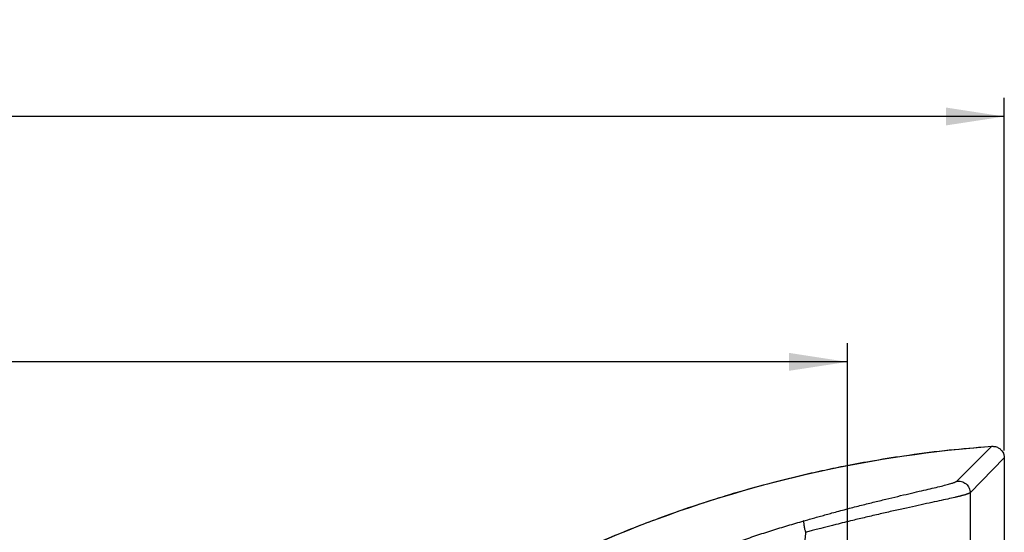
# Model space of a CAD drawing. Header units: millimetres. Extents: x 0 to 1118, y 0 to 848.
# Tile 11 of 17: x 477 to 645, y 539 to 626. Entities that reach past the tile are written whole.
import ezdxf

# ---------------------------------------------------------------- set-up
doc = ezdxf.new("R2010")
doc.units = ezdxf.units.MM
doc.layers.add('DIMENSIONS', color=140, linetype='Continuous', lineweight=25)
doc.styles.add('SLDTEXTSTYLE0', font='TXT', dxfattribs={"width": 0.75})
doc.dimstyles.new('SLDDIMSTYLE0', dxfattribs={"dimtxt": 10, "dimasz": 10, "dimexe": 0, "dimexo": 0.0625, "dimgap": 2.5, "dimtad": 0, "dimtih": 1, "dimtoh": 1, "dimdec": 1, "dimrnd": 1e-09, "dimzin": 12, "dimdsep": 46, "dimtxsty": 'SLDTEXTSTYLE0', "dimsah": 1, "dimcen": 0.09, "dimadec": 0, "dimazin": 3, "dimtfac": 1, "dimtdec": 1, "dimtofl": 0, "dimtmove": 0, "dimatfit": 3, "dimfxl": 0, "dimfrac": 2, "dimtolj": 1, "dimtzin": 12, "dimarcsym": 0})
doc.dimstyles.new('SLDDIMSTYLE2', dxfattribs={"dimtxt": 10, "dimasz": 10, "dimexe": 0, "dimexo": 0.0625, "dimgap": 2.5, "dimtad": 0, "dimtih": 1, "dimtoh": 1, "dimdec": 1, "dimrnd": 1e-09, "dimzin": 4, "dimdsep": 46, "dimtxsty": 'SLDTEXTSTYLE0', "dimsah": 1, "dimcen": 0.09, "dimadec": 0, "dimazin": 1, "dimtfac": 1, "dimtdec": 1, "dimtofl": 0, "dimtmove": 0, "dimatfit": 3, "dimfxl": 0, "dimfrac": 2, "dimtolj": 1, "dimtzin": 12, "dimarcsym": 0})

# ---------------------------------------------------------------- blocks, each defined once
blk = doc.blocks.new('_D_3')
at = {"layer": 'DIMENSIONS'}
for p, q in [((208.36, 508.12), (208.36, 571.07)), ((618.36, 508.12), (618.36, 571.07)), ((208.36, 567.89), (388.62, 567.89)), ((396.74, 569.37), (393.69, 569.37)), ((393.69, 569.37), (393.69, 553.49)), ((429.99, 569.37), (433.03, 569.37)), ((433.03, 569.37), (433.03, 553.49)), ((618.36, 567.89), (438.11, 567.89)), ((393.69, 553.49), (396.74, 553.49)), ((433.03, 553.49), (429.99, 553.49))]:
    blk.add_line(p, q, dxfattribs=at)
for points in [[(208.36, 567.89), (218.36, 566.36), (218.36, 569.43)], [(618.36, 567.89), (608.36, 569.43), (608.36, 566.36)]]:
    blk.add_solid(points, dxfattribs=at)
at = {"layer": 'DIMENSIONS', "char_height": 10, "attachment_point": 1, "style": 'SLDTEXTSTYLE0'}
for s, insert in [('410.0', (396.74, 584.29)), ('16.14', (396.74, 566.38))]:
    blk.add_mtext(s, dxfattribs=dict(at, insert=insert))
blk = doc.blocks.new('_D_4')
at = {"layer": 'DIMENSIONS'}
for p, q in [((181.53, 552.72), (181.53, 613.07)), ((645.2, 552.72), (645.2, 613.07)), ((181.53, 609.89), (388.62, 609.89)), ((396.74, 611.37), (393.69, 611.37)), ((393.69, 611.37), (393.69, 595.49)), ((429.99, 611.37), (433.03, 611.37)), ((433.03, 611.37), (433.03, 595.49)), ((645.2, 609.89), (438.11, 609.89)), ((393.69, 595.49), (396.74, 595.49)), ((433.03, 595.49), (429.99, 595.49))]:
    blk.add_line(p, q, dxfattribs=at)
for points in [[(181.53, 609.89), (191.53, 608.36), (191.53, 611.43)], [(645.2, 609.89), (635.2, 611.43), (635.2, 608.36)]]:
    blk.add_solid(points, dxfattribs=at)
at = {"layer": 'DIMENSIONS', "char_height": 10, "attachment_point": 1, "style": 'SLDTEXTSTYLE0'}
for s, insert in [('463.7', (396.74, 626.29)), ('18.25', (396.74, 608.38))]:
    blk.add_mtext(s, dxfattribs=dict(at, insert=insert))

msp = doc.modelspace()

# ---------------------------------------------------------------- linework, layer by layer
for p, q in [((637.06, 547.47), (643.05, 553.44)), ((643.05, 553.44), (643.05, 553.44)), ((645.2, 551.45), (639.34, 545.49)), ((645.2, 551.45), (645.2, 484.43))]:
    msp.add_line(p, q)
for points, knots in [([(531.65, 511.11), (539.64, 517.23), (548.08, 522.78), (565.68, 532.59), (574.83, 536.85), (603.09, 547.58), (622.96, 551.98), (643.05, 553.44)], [0, 0, 0, 0, 0.25, 0.25, 0.5, 0.5, 1, 1, 1, 1]), ([(641.64, 553.28), (639.41, 553.09), (634.85, 552.71), (628.4, 551.85), (622.65, 550.94), (617.98, 550.06), (614, 549.24), (610.3, 548.4), (604.36, 546.94), (596.21, 544.64), (586.51, 541.34), (577.52, 537.79), (569.47, 534.2), (563.32, 531.14), (558.62, 528.64), (554.78, 526.5), (550.09, 523.74), (544.58, 520.28), (538.51, 516.21), (534.39, 513.13), (532.3, 511.57)], [0, 0, 0, 0, 0.0566837, 0.1155528, 0.1646197, 0.2038846, 0.2356833, 0.2674377, 0.2996982, 0.390386, 0.4814225, 0.5586697, 0.6347674, 0.7041956, 0.7324309, 0.7693583, 0.815249, 0.8701021, 0.9339171, 1, 1, 1, 1]), ([(643.05, 553.44), (643.09, 553.44), (643.15, 553.44), (643.29, 553.44), (643.53, 553.42), (643.84, 553.35), (644.22, 553.18), (644.54, 552.94), (644.83, 552.62), (645, 552.33), (645.11, 552.05), (645.18, 551.78), (645.19, 551.57), (645.2, 551.45)], [0, 0, 0, 0, 0.030574, 0.061429, 0.123816, 0.250099, 0.3543, 0.499982, 0.610361, 0.749885, 0.803928, 0.887316, 1, 1, 1, 1]), ([(610.88, 540.67), (611.04, 540.72), (611.36, 540.81), (611.84, 540.95), (612.32, 541.08), (612.8, 541.22), (613.28, 541.35), (613.76, 541.49), (614.25, 541.62), (614.73, 541.76), (615.22, 541.89), (616.35, 542.2), (618.11, 542.67), (620.47, 543.28), (622.76, 543.86), (624.93, 544.39), (626.99, 544.88), (628.89, 545.33), (630.64, 545.74), (632.2, 546.1), (633.57, 546.42), (634.73, 546.7), (635.67, 546.95), (636.24, 547.12), (636.57, 547.23), (636.75, 547.3), (636.89, 547.36), (637, 547.42), (637.04, 547.45), (637.06, 547.47)], [0, 0, 0, 0, 0.012955, 0.025898, 0.038834, 0.051768, 0.064706, 0.077654, 0.090616, 0.1036, 0.116609, 0.12965, 0.194552, 0.259179, 0.322943, 0.386641, 0.449525, 0.512136, 0.574129, 0.635992, 0.697316, 0.758505, 0.819324, 0.880107, 0.904082, 0.928021, 0.951962, 0.975942, 1, 1, 1, 1]), ([(637.06, 547.47), (637.31, 547.5), (637.59, 547.49), (638.14, 547.34), (638.42, 547.2), (638.88, 546.8), (639.06, 546.55), (639.29, 546.02), (639.34, 545.74), (639.34, 545.49)], [0, 0, 0, 0, 0.25, 0.25, 0.5, 0.5, 0.75, 0.75, 1, 1, 1, 1]), ([(639.34, 545.49), (639.33, 545.48), (639.31, 545.46), (639.27, 545.44), (639.22, 545.41), (639.15, 545.38), (639.08, 545.34), (638.99, 545.31), (638.9, 545.28), (638.79, 545.24), (638.68, 545.2), (638.55, 545.16), (638.42, 545.12), (638.27, 545.08), (638.11, 545.04), (637.95, 544.99), (637.77, 544.95), (637.59, 544.9), (637.39, 544.85), (637.19, 544.8), (636.98, 544.75), (636.46, 544.63), (635.54, 544.42), (634.06, 544.09), (632.37, 543.73), (630.5, 543.32), (628.46, 542.88), (626.27, 542.39), (623.94, 541.86), (621.59, 541.32), (619.06, 540.71), (617.08, 540.22), (615.25, 539.77), (614.04, 539.46), (612.82, 539.15), (611.95, 538.92), (611.42, 538.78), (611.18, 538.72)], [0, 0, 0, 0, 0.0122228, 0.0244721, 0.0367446, 0.049037, 0.0613461, 0.0736685, 0.0860008, 0.0983398, 0.110682, 0.123024, 0.1353624, 0.1476938, 0.1600148, 0.1723219, 0.1846118, 0.1968811, 0.2091265, 0.2213447, 0.2335323, 0.2456862, 0.3070116, 0.3688247, 0.4308148, 0.4926713, 0.55424, 0.6173553, 0.678881, 0.7433922, 0.7997137, 0.8709802, 0.8909049, 0.9353298, 0.9603547, 0.9818722, 1, 1, 1, 1]), ([(639.34, 545.49), (639.34, 544.01), (639.35, 541.09), (639.35, 538.17), (639.35, 536.73)], [0, 0, 0, 0, 0.506852, 1, 1, 1, 1]), ([(541.13, 505.04), (541.51, 505.34), (542.26, 505.93), (543.4, 506.8), (544.55, 507.67), (545.71, 508.54), (546.88, 509.4), (548.07, 510.26), (549.26, 511.12), (550.47, 511.97), (551.7, 512.81), (552.93, 513.65), (554.17, 514.49), (555.43, 515.32), (556.7, 516.14), (557.98, 516.96), (559.27, 517.77), (560.58, 518.58), (561.9, 519.38), (563.22, 520.17), (564.57, 520.96), (565.92, 521.74), (567.28, 522.51), (568.66, 523.28), (570.05, 524.04), (571.45, 524.79), (572.87, 525.53), (574.78, 526.52), (577.18, 527.72), (580.06, 529.11), (582.94, 530.44), (585.81, 531.71), (588.66, 532.92), (591.5, 534.07), (594.32, 535.17), (597.13, 536.22), (599.92, 537.21), (602.69, 538.15), (605.43, 539.04), (608.16, 539.88), (609.97, 540.41), (610.88, 540.67)], [0, 0, 0, 0, 0.01812, 0.036331, 0.05463, 0.07302, 0.091499, 0.110068, 0.128726, 0.147474, 0.166312, 0.185239, 0.204255, 0.223362, 0.242558, 0.261843, 0.281218, 0.300683, 0.320237, 0.33988, 0.359613, 0.379436, 0.399348, 0.419349, 0.43944, 0.45962, 0.47989, 0.500249, 0.541375, 0.582054, 0.622285, 0.662069, 0.701406, 0.740296, 0.778738, 0.816734, 0.854282, 0.891383, 0.928036, 0.964242, 1, 1, 1, 1]), ([(610.88, 540.67), (610.87, 540.67), (610.86, 540.66), (610.85, 540.64), (610.85, 540.61), (610.85, 540.56), (610.86, 540.47), (610.87, 540.3), (610.89, 540.06), (610.93, 539.77), (610.99, 539.46), (611.06, 539.16), (611.12, 538.92), (611.16, 538.78), (611.18, 538.72)], [0, 0, 0, 0, 0.035343, 0.076553, 0.123989, 0.173956, 0.249051, 0.374336, 0.49994, 0.60837, 0.750878, 0.850611, 0.933412, 1, 1, 1, 1]), ([(611.18, 538.72), (611.11, 537.93), (610.98, 536.38), (610.86, 534.82), (610.8, 534.05)], [0, 0, 0, 0, 0.505936, 1, 1, 1, 1])]:
    msp.add_open_spline(points, degree=3, knots=knots)

# ---------------------------------------------------------------- dimensions: what is measured, and where the dimension line sits
at = {"layer": 'DIMENSIONS'}
dim = msp.add_linear_dim(base=(645.2, 609.89), p1=(181.53, 551.45), p2=(645.2, 551.45), angle=360, dimstyle='SLDDIMSTYLE0', dxfattribs=at)
dim.commit()
dim.dimension.update_dxf_attribs({"geometry": '_D_4', "text_midpoint": (413.36, 609.89), "dimtype": 160})
dim = msp.add_linear_dim(base=(618.36, 567.89), p1=(208.36, 506.85), p2=(618.36, 506.85), dimstyle='SLDDIMSTYLE2', dxfattribs=at)
dim.commit()
dim.dimension.update_dxf_attribs({"geometry": '_D_3', "text_midpoint": (413.36, 567.89), "dimtype": 160})

doc.saveas('drawing.dxf')
